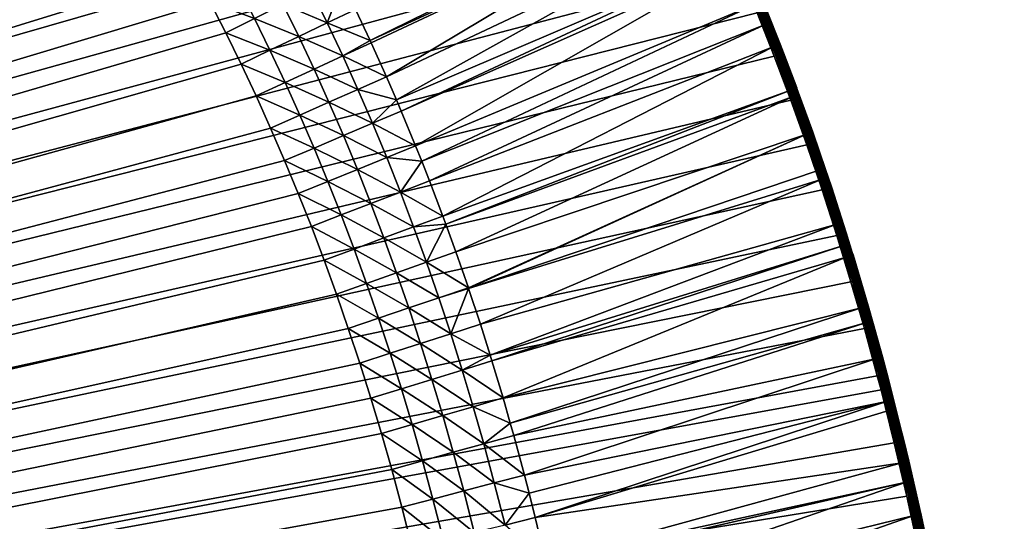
# Model space of a CAD drawing. Header units: inches. Extents: x 56 to 1256, y -185 to 1061.
# Tile 248 of 256: x 1052 to 1254, y 622 to 725. Entities that reach past the tile are written whole.
import ezdxf

# ---------------------------------------------------------------- set-up
doc = ezdxf.new("R2010")
doc.units = ezdxf.units.IN
doc.header["$MEASUREMENT"] = 0
doc.layers.get('0').update_dxf_attribs({"true_color": 0x9a9ae5})

msp = doc.modelspace()

# ---------------------------------------------------------------- meshes
at = {"color": 146, "true_color": 0x086e86}
mesh = msp.add_polyface(dxfattribs=at)
corners = [(938.9, 1002.31, 985.2), (930.86, 1005.86, 985.2), (57.55, 435.89, 985.2), (922.75, 1009.29, 985.2), (914.55, 1012.61, 985.2), (1152.8, 432.16, 955.2), (158.28, 436.04, 955.2), (158.36, 448, 955.2), (851.34, 928.46, 955.2), (843.7, 930.95, 955.2), (158.57, 459.24, 955.2), (158.91, 470.34, 955.2), (858.9, 925.88, 955.2), (866.35, 923.2, 955.2), (873.71, 920.42, 955.2), (159.39, 481.32, 955.2), (159.99, 492.16, 955.2), (160.73, 502.87, 955.2), (880.97, 917.55, 955.2), (888.12, 914.58, 955.2), (161.6, 513.46, 955.2), (162.6, 523.92, 955.2), (163.73, 534.25, 955.2), (164.98, 544.45, 955.2), (166.37, 554.53, 955.2), (167.88, 564.48, 955.2), (173.11, 593.19, 955.2), (174.98, 601.98, 955.2), (176.96, 610.65, 955.2), (169.53, 574.31, 955.2), (171.3, 584.02, 955.2), (179.04, 619.19, 955.2), (181.22, 627.62, 955.2), (183.52, 635.93, 955.2), (185.91, 644.13, 955.2), (188.41, 652.21, 955.2), (191.01, 660.17, 955.2), (193.71, 668.02, 955.2), (196.51, 675.76, 955.2), (199.41, 683.39, 955.2), (202.42, 690.91, 955.2), (205.53, 698.32, 955.2), (208.74, 705.62, 955.2), (212.06, 712.82, 955.2), (215.48, 719.92, 955.2), (219, 726.92, 955.2), (222.63, 733.82, 955.2), (226.36, 740.62, 955.2), (226.8, 741.39, 955.2)]
mesh.append_faces([[corners[k] for k in face] for face in [(0, 1, 2), (2, 1, 3), (2, 3, 4), (5, 6, 7), (8, 7, 9), (9, 10, 11), (8, 12, 7), (7, 12, 13), (7, 13, 14), (11, 15, 9), (9, 15, 16), (9, 16, 17), (14, 18, 7), (7, 18, 19), (17, 20, 9), (9, 20, 21), (9, 21, 22), (22, 23, 9), (9, 23, 24), (9, 24, 25), (26, 27, 9), (9, 27, 28), (25, 29, 9), (9, 29, 30), (9, 30, 26), (28, 31, 9), (9, 31, 32), (9, 32, 33), (33, 34, 9), (9, 34, 35), (9, 35, 36), (36, 37, 9), (9, 37, 38), (9, 38, 39), (39, 40, 9), (9, 40, 41), (9, 41, 42), (42, 43, 9), (9, 43, 44), (9, 44, 45), (45, 46, 9), (9, 46, 47), (9, 47, 48)]], dxfattribs={"color": 146})
mesh = msp.add_polyface(dxfattribs=at)
corners = [(1134.48, 848.21, 985.2), (1129.23, 855.01, 985.2), (57.55, 435.89, 985.2), (1123.87, 861.72, 985.2), (1118.4, 868.31, 985.2), (1007.51, 965.24, 985.2), (1000.22, 969.82, 985.2), (992.85, 974.28, 985.2), (985.39, 978.63, 985.2), (1112.82, 874.81, 985.2), (1107.13, 881.2, 985.2), (1101.33, 887.49, 985.2), (1064.14, 923.12, 985.2), (1057.53, 928.71, 985.2), (1050.81, 934.19, 985.2), (1049.44, 935.28, 985.2), (1028.87, 950.8, 985.2), (1021.84, 955.73, 985.2), (1014.72, 960.54, 985.2), (1042.67, 940.57, 985.2), (1035.81, 945.74, 985.2), (1095.41, 893.68, 985.2), (1089.39, 899.77, 985.2), (1083.25, 905.76, 985.2), (1076.99, 911.65, 985.2), (1070.62, 917.43, 985.2), (158.36, 448, 955.2), (888.12, 914.58, 955.2), (895.18, 911.51, 955.2), (902.14, 908.35, 955.2), (909.01, 905.09, 955.2), (915.78, 901.74, 955.2), (922.45, 898.29, 955.2), (929.03, 894.75, 955.2), (935.52, 891.1, 955.2), (941.92, 887.36, 955.2), (948.23, 883.53, 955.2), (954.45, 879.59, 955.2), (960.59, 875.56, 955.2), (961.35, 875.05, 955.2), (967.1, 871.1, 955.2), (972.74, 867.08, 955.2), (978.29, 862.98, 955.2), (983.75, 858.8, 955.2), (989.11, 854.54, 955.2), (994.38, 850.21, 955.2), (999.56, 845.79, 955.2)]
mesh.append_faces([[corners[k] for k in face] for face in [(0, 1, 2), (2, 1, 3), (2, 3, 4), (5, 6, 2), (2, 6, 7), (2, 7, 8), (4, 9, 2), (2, 9, 10), (2, 10, 11), (12, 13, 2), (2, 13, 14), (2, 14, 15), (16, 17, 2), (2, 17, 18), (2, 18, 5), (15, 19, 2), (2, 19, 20), (2, 20, 16), (11, 21, 2), (2, 21, 22), (2, 22, 23), (23, 24, 2), (2, 24, 25), (2, 25, 12), (26, 27, 28), (28, 29, 26), (26, 29, 30), (26, 30, 31), (31, 32, 26), (26, 32, 33), (26, 33, 34), (34, 35, 26), (26, 35, 36), (26, 36, 37), (37, 38, 26), (26, 38, 39), (26, 39, 40), (40, 41, 26), (26, 41, 42), (26, 42, 43), (43, 44, 26), (26, 44, 45), (26, 45, 46)]], dxfattribs={"color": 146})
mesh = msp.add_polyface(dxfattribs=at)
corners = [(1163.73, 805.11, 985.2), (1159.12, 812.57, 985.2), (57.55, 435.89, 985.2), (1154.41, 819.91, 985.2), (1149.59, 827.15, 985.2), (1144.66, 834.27, 985.2), (1139.62, 841.29, 985.2), (1134.48, 848.21, 985.2), (1174.98, 785.62, 985.2), (1170.45, 793.7, 985.2), (1165.79, 801.69, 985.2), (1117.14, 668.75, 955.2), (1119.57, 661.74, 955.2), (158.36, 448, 955.2), (1121.92, 654.66, 955.2), (1109.33, 689.33, 955.2), (1112.02, 682.55, 955.2), (1114.63, 675.69, 955.2), (1067.15, 769.23, 955.2), (1070, 764.94, 955.2), (1100.72, 709.24, 955.2), (1103.68, 702.68, 955.2), (1106.55, 696.05, 955.2), (1091.3, 728.48, 955.2), (1094.53, 722.14, 955.2), (1097.67, 715.73, 955.2), (1055.08, 786.2, 955.2), (1059.18, 780.64, 955.2), (1063.2, 774.99, 955.2), (1081.07, 747.04, 955.2), (1084.57, 740.93, 955.2), (1087.98, 734.74, 955.2), (1073.78, 759.05, 955.2), (1077.47, 753.08, 955.2), (1042.3, 802.29, 955.2), (1046.64, 797.02, 955.2), (1050.9, 791.65, 955.2), (999.56, 845.79, 955.2), (1004.65, 841.29, 955.2), (1009.65, 836.71, 955.2), (1014.57, 832.05, 955.2), (1019.4, 827.31, 955.2), (1024.15, 822.48, 955.2), (1028.81, 817.56, 955.2), (1033.39, 812.56, 955.2), (1037.89, 807.47, 955.2)]
mesh.append_faces([[corners[k] for k in face] for face in [(0, 1, 2), (2, 1, 3), (2, 3, 4), (4, 5, 2), (2, 5, 6), (2, 6, 7), (8, 9, 2), (2, 9, 10), (2, 10, 0), (11, 12, 13), (13, 12, 14), (15, 16, 13), (13, 16, 17), (13, 17, 11), (18, 19, 13), (20, 21, 13), (13, 21, 22), (13, 22, 15), (23, 24, 13), (13, 24, 25), (13, 25, 20), (26, 27, 13), (13, 27, 28), (13, 28, 18), (29, 30, 13), (13, 30, 31), (13, 31, 23), (19, 32, 13), (13, 32, 33), (13, 33, 29), (34, 35, 13), (13, 35, 36), (13, 36, 26), (37, 38, 13), (13, 38, 39), (13, 39, 40), (40, 41, 13), (13, 41, 42), (13, 42, 43), (43, 44, 13), (13, 44, 45), (13, 45, 34)]], dxfattribs={"color": 146})
mesh = msp.add_polyface(dxfattribs=at)
corners = [(1227.62, 652.07, 985.2), (1224.98, 661.73, 985.2), (57.55, 435.89, 985.2), (1222.22, 671.27, 985.2), (1219.34, 680.71, 985.2), (1216.33, 690.03, 985.2), (1213.2, 699.24, 985.2), (1209.95, 708.35, 985.2), (1206.57, 717.35, 985.2), (1203.06, 726.25, 985.2), (1199.43, 735.04, 985.2), (1195.67, 743.72, 985.2), (1191.79, 752.31, 985.2), (1187.78, 760.79, 985.2), (1228.38, 649.17, 985.2), (1183.64, 769.17, 985.2), (1179.37, 777.44, 985.2), (1174.98, 785.62, 985.2), (158.36, 448, 955.2), (1121.92, 654.66, 955.2), (1124.17, 647.5, 955.2), (1061.19, 799.68, 956.05), (1070.67, 797.92, 957.12), (1065.51, 794.04, 956.05), (1074.98, 792.09, 957.12), (1069.75, 788.3, 956.05), (1079.2, 786.16, 957.12), (1073.9, 782.46, 956.05), (1056.06, 795.68, 955.41), (1060.31, 790.13, 955.41), (1064.47, 784.48, 955.41), (1068.56, 778.73, 955.41), (1077.98, 776.52, 956.05), (1072.57, 772.88, 955.41), (1046.64, 797.02, 955.2), (1051.73, 801.13, 955.41), (1050.9, 791.65, 955.2), (1055.08, 786.2, 955.2), (1059.18, 780.64, 955.2), (1063.2, 774.99, 955.2), (1067.15, 769.23, 955.2), (1075.47, 768.52, 955.41), (1070, 764.94, 955.2), (1079.31, 762.54, 955.41), (1073.78, 759.05, 955.2)]
mesh.append_faces([[corners[k] for k in face] for face in [(0, 1, 2), (2, 1, 3), (2, 3, 4), (4, 5, 2), (2, 5, 6), (2, 6, 7), (7, 8, 2), (2, 8, 9), (2, 9, 10), (10, 11, 2), (2, 11, 12), (2, 12, 13), (2, 14, 0), (13, 15, 2), (2, 15, 16), (2, 16, 17), (18, 19, 20), (21, 22, 23), (23, 22, 24), (23, 24, 25), (25, 24, 26), (25, 26, 27), (28, 21, 23), (28, 23, 29), (29, 23, 25), (29, 25, 30), (30, 25, 27), (30, 27, 31), (31, 27, 32), (31, 32, 33), (34, 35, 28), (34, 28, 36), (36, 28, 29), (36, 29, 37), (37, 29, 30), (37, 30, 38), (38, 30, 31), (38, 31, 39), (39, 31, 33), (39, 33, 40), (40, 33, 41), (40, 41, 42), (42, 43, 44)]], dxfattribs={"color": 146})
mesh = msp.add_polyface(dxfattribs=at)
corners = [(1192.43, 752.12, 978.8), (1124.01, 720.54, 958.61), (1191.65, 753.84, 978.8), (1121.01, 726.92, 958.61), (1118.37, 732.3, 958.61), (1185.91, 765.75, 978.8), (1144.15, 669.87, 958.61), (1144.09, 670.05, 958.61), (1213.02, 701.33, 978.8), (1141.54, 677.41, 958.61), (1210.23, 709.06, 978.8), (1139.48, 683.06, 958.61), (1209.76, 710.35, 978.8), (1138.89, 684.7, 958.61), (1206.38, 719.26, 978.8), (1136.15, 691.92, 958.61), (1204.59, 723.76, 978.8), (1134.57, 695.9, 958.61), (1202.88, 728.07, 978.8), (1133.31, 699.06, 958.61), (1199.26, 736.76, 978.8), (1130.38, 706.14, 958.61), (1198.66, 738.14, 978.8), (1129.4, 708.41, 958.61), (1195.51, 745.35, 978.8), (1127.35, 713.14, 958.61), (1124.23, 720.07, 958.61), (1220.52, 678.63, 978.8), (1148.91, 655.11, 958.61), (1148.53, 656.31, 958.61), (1219.17, 682.96, 978.8), (1146.55, 662.61, 958.61), (1216.16, 692.2, 978.8), (1127.41, 696.67, 957.12), (1130.21, 689.61, 957.12), (1132.91, 682.48, 957.12), (1135.53, 675.28, 957.12), (1138.05, 668, 957.12), (1140.48, 660.65, 957.12), (1126.86, 680.23, 956.05), (1129.44, 673.12, 956.05), (1131.94, 665.93, 956.05), (1134.34, 658.67, 956.05), (1125.77, 663.84, 955.41)]
mesh.append_faces([[corners[k] for k in face] for face in [(0, 1, 2), (2, 1, 3), (4, 5, 3), (6, 7, 8), (8, 7, 9), (10, 9, 11), (12, 11, 13), (14, 13, 15), (16, 15, 17), (18, 17, 19), (18, 19, 20), (20, 19, 21), (20, 21, 22), (22, 21, 23), (22, 23, 24), (24, 23, 25), (24, 25, 0), (0, 25, 26), (0, 26, 1), (27, 28, 29), (30, 29, 31), (32, 31, 6), (33, 19, 17), (33, 17, 34), (17, 15, 34), (34, 15, 13), (34, 13, 35), (35, 13, 11), (35, 11, 36), (11, 9, 36), (36, 9, 7), (36, 7, 37), (37, 7, 6), (37, 6, 38), (6, 31, 38), (38, 31, 29), (39, 35, 36), (39, 36, 40), (40, 36, 37), (40, 37, 41), (41, 37, 38), (41, 38, 42), (43, 41, 42)]], dxfattribs={"color": 146})
mesh = msp.add_polyface(dxfattribs=at)
corners = [(1108.61, 737.47, 957.12), (1114.27, 740.41, 958.61), (1117.69, 733.7, 958.61), (1111.99, 730.86, 957.12), (1118.37, 732.3, 958.61), (1115.26, 724.17, 957.12), (1121.01, 726.92, 958.61), (1124.01, 720.54, 958.61), (1118.44, 717.4, 957.12), (1124.23, 720.07, 958.61), (1127.35, 713.14, 958.61), (1121.52, 710.56, 957.12), (1129.4, 708.41, 958.61), (1124.51, 703.65, 957.12), (1130.38, 706.14, 958.61), (1099.47, 740.95, 956.05), (1102.89, 734.5, 956.05), (1106.21, 727.97, 956.05), (1109.44, 721.38, 956.05), (1112.57, 714.7, 956.05), (1115.62, 707.95, 956.05), (1093.74, 737.85, 955.41), (1097.11, 731.49, 955.41), (1100.38, 725.06, 955.41), (1103.57, 718.56, 955.41), (1106.66, 711.98, 955.41), (1109.66, 705.32, 955.41), (1084.57, 740.93, 955.2), (1087.98, 734.74, 955.2), (1091.3, 728.48, 955.2), (1094.53, 722.14, 955.2), (1097.67, 715.73, 955.2), (1100.72, 709.24, 955.2)]
mesh.append_faces([[corners[k] for k in face] for face in [(0, 1, 2), (0, 2, 3), (3, 2, 4), (3, 4, 5), (4, 6, 5), (5, 6, 7), (5, 7, 8), (7, 9, 8), (8, 9, 10), (8, 10, 11), (11, 10, 12), (11, 12, 13), (12, 14, 13), (15, 0, 16), (16, 0, 3), (16, 3, 17), (17, 3, 5), (17, 5, 18), (18, 5, 8), (18, 8, 19), (19, 8, 11), (19, 11, 20), (20, 11, 13), (21, 15, 16), (21, 16, 22), (22, 16, 17), (22, 17, 23), (23, 17, 18), (23, 18, 24), (24, 18, 19), (24, 19, 25), (25, 19, 20), (25, 20, 26), (27, 21, 28), (28, 21, 22), (28, 22, 29), (29, 22, 23), (29, 23, 30), (30, 23, 24), (30, 24, 31), (31, 24, 25), (31, 25, 32), (32, 25, 26)]], dxfattribs={"color": 146})
mesh = msp.add_polyface(dxfattribs=at)
corners = [(1200.62, 737.34, 980.73), (1201.27, 735.81, 983.2), (1204.25, 728.62, 980.73), (1204.91, 726.99, 983.2), (1204.97, 726.82, 980.73), (1204.98, 726.83, 983.2), (1207.76, 719.8, 980.73), (1207.74, 719.79, 980.41), (1204.23, 728.61, 980.41), (1200.6, 737.33, 980.41), (1204.59, 723.76, 978.8), (1202.88, 728.07, 978.8), (1203.17, 728.18, 978.91), (1199.26, 736.76, 978.8), (1206.94, 719.48, 979.07), (1203.43, 728.29, 979.07), (1199.54, 736.88, 978.91), (1207.17, 719.57, 979.27), (1203.67, 728.39, 979.27), (1199.8, 737, 979.07), (1207.38, 719.65, 979.52), (1203.87, 728.47, 979.52), (1200.04, 737.1, 979.27), (1207.54, 719.71, 979.79), (1204.04, 728.54, 979.79), (1200.24, 737.18, 979.52), (1207.66, 719.76, 980.09), (1204.16, 728.58, 980.09), (1200.4, 737.25, 979.79), (1200.52, 737.3, 980.09), (1204.89, 726.98, 983.55), (1208.43, 718.07, 983.2), (1201.24, 735.8, 983.55), (1208.32, 718.03, 983.88), (1204.8, 726.95, 983.88), (1201.16, 735.77, 983.88), (1204.67, 726.89, 984.2), (1201.02, 735.71, 984.2), (1204.48, 726.82, 984.48), (1200.84, 735.63, 984.48), (1204.25, 726.73, 984.73), (1200.61, 735.54, 984.73), (1203.99, 726.62, 984.93), (1200.35, 735.43, 984.93), (1203.69, 726.5, 985.08), (1200.06, 735.3, 985.08), (1203.38, 726.38, 985.17), (1199.75, 735.17, 985.17), (1203.06, 726.25, 985.2), (1199.43, 735.04, 985.2)]
mesh.append_faces([[corners[k] for k in face] for face in [(0, 1, 2), (2, 1, 3), (2, 3, 4), (4, 3, 5), (4, 5, 6), (4, 7, 8), (4, 8, 2), (2, 8, 9), (10, 11, 12), (12, 11, 13), (14, 12, 15), (15, 12, 16), (17, 15, 18), (18, 15, 19), (20, 18, 21), (21, 18, 22), (23, 21, 24), (24, 21, 25), (26, 24, 27), (27, 24, 28), (7, 27, 8), (8, 27, 29), (30, 31, 5), (5, 3, 30), (30, 3, 1), (30, 1, 32), (33, 30, 34), (34, 30, 32), (34, 32, 35), (36, 34, 35), (36, 35, 37), (38, 36, 37), (38, 37, 39), (40, 38, 39), (40, 39, 41), (42, 40, 41), (42, 41, 43), (44, 42, 43), (44, 43, 45), (46, 44, 45), (46, 45, 47), (48, 46, 47), (48, 47, 49)]], dxfattribs={"color": 146})
mesh = msp.add_polyface(dxfattribs=at)
corners = [(1207.76, 719.8, 980.73), (1204.98, 726.83, 983.2), (1208.43, 718.07, 983.2), (1206.38, 719.26, 978.8), (1136.15, 691.92, 958.61), (1204.59, 723.76, 978.8), (1134.57, 695.9, 958.61), (1202.88, 728.07, 978.8), (1211.15, 710.87, 980.73), (1207.74, 719.79, 980.41), (1210.05, 710.46, 978.91), (1209.76, 710.35, 978.8), (1206.67, 719.37, 978.91), (1203.17, 728.18, 978.91), (1204.97, 726.82, 980.73), (1210.32, 710.56, 979.07), (1206.94, 719.48, 979.07), (1210.56, 710.65, 979.27), (1207.17, 719.57, 979.27), (1203.43, 728.29, 979.07), (1210.76, 710.72, 979.52), (1207.38, 719.65, 979.52), (1203.67, 728.39, 979.27), (1210.93, 710.78, 979.79), (1207.54, 719.71, 979.79), (1203.87, 728.47, 979.52), (1211.05, 710.83, 980.09), (1207.66, 719.76, 980.09), (1204.04, 728.54, 979.79), (1211.13, 710.86, 980.41), (1204.16, 728.58, 980.09), (1208.4, 718.06, 983.55), (1204.89, 726.98, 983.55), (1208.32, 718.03, 983.88), (1208.18, 717.97, 984.2), (1204.8, 726.95, 983.88), (1204.67, 726.89, 984.2), (1208, 717.9, 984.48), (1204.48, 726.82, 984.48), (1211.15, 708.79, 984.73), (1207.77, 717.81, 984.73), (1204.25, 726.73, 984.73), (1210.89, 708.7, 984.93), (1207.5, 717.71, 984.93), (1203.99, 726.62, 984.93), (1210.59, 708.59, 985.08), (1207.2, 717.6, 985.08), (1203.69, 726.5, 985.08), (1210.27, 708.47, 985.17), (1206.89, 717.48, 985.17), (1203.38, 726.38, 985.17), (1209.95, 708.35, 985.2), (1206.57, 717.35, 985.2), (1203.06, 726.25, 985.2)]
mesh.append_faces([[corners[k] for k in face] for face in [(0, 1, 2), (3, 4, 5), (5, 6, 7), (8, 9, 0), (10, 11, 3), (10, 3, 12), (12, 3, 5), (12, 5, 13), (0, 9, 14), (15, 12, 16), (16, 12, 13), (17, 16, 18), (18, 16, 19), (20, 18, 21), (21, 18, 22), (23, 21, 24), (24, 21, 25), (26, 24, 27), (27, 24, 28), (29, 27, 9), (9, 27, 30), (31, 2, 32), (33, 31, 32), (34, 33, 35), (34, 35, 36), (37, 34, 36), (37, 36, 38), (39, 37, 40), (40, 37, 38), (40, 38, 41), (42, 40, 43), (43, 40, 41), (43, 41, 44), (45, 43, 46), (46, 43, 44), (46, 44, 47), (48, 46, 49), (49, 46, 47), (49, 47, 50), (51, 49, 52), (52, 49, 50), (52, 50, 53)]], dxfattribs={"color": 146})
mesh = msp.add_polyface(dxfattribs=at)
corners = [(1214.42, 701.82, 980.73), (1211.82, 709.04, 983.2), (1215.09, 699.9, 983.2), (1217.04, 694.2, 980.73), (1217.03, 694.2, 983.2), (1213.02, 701.33, 978.8), (1141.54, 677.41, 958.61), (1210.23, 709.06, 978.8), (1139.48, 683.06, 958.61), (1209.76, 710.35, 978.8), (1138.89, 684.7, 958.61), (1206.38, 719.26, 978.8), (1217.54, 692.66, 980.41), (1214.39, 701.81, 980.41), (1213.31, 701.43, 978.91), (1215.53, 694.02, 978.8), (1211.2, 710.73, 980.73), (1216.72, 692.39, 979.07), (1213.58, 701.53, 979.07), (1210.05, 710.46, 978.91), (1216.96, 692.47, 979.27), (1213.82, 701.61, 979.27), (1210.32, 710.56, 979.07), (1217.17, 692.54, 979.52), (1214.03, 701.69, 979.52), (1210.56, 710.65, 979.27), (1217.34, 692.6, 979.79), (1214.19, 701.75, 979.79), (1210.76, 710.72, 979.52), (1217.46, 692.64, 980.09), (1214.32, 701.79, 980.09), (1210.93, 710.78, 979.79), (1211.05, 710.83, 980.09), (1215.06, 699.89, 983.55), (1218.12, 690.62, 983.88), (1214.98, 699.86, 983.88), (1211.8, 709.03, 983.55), (1217.98, 690.57, 984.2), (1214.84, 699.81, 984.2), (1211.71, 709, 983.88), (1217.79, 690.51, 984.48), (1214.65, 699.75, 984.48), (1211.57, 708.95, 984.2), (1217.55, 690.43, 984.73), (1214.42, 699.67, 984.73), (1211.38, 708.88, 984.48), (1217.28, 690.34, 984.93), (1214.15, 699.57, 984.93), (1211.15, 708.79, 984.73), (1216.98, 690.24, 985.08), (1213.85, 699.47, 985.08), (1210.89, 708.7, 984.93), (1216.66, 690.14, 985.17), (1213.53, 699.36, 985.17), (1210.59, 708.59, 985.08), (1210.27, 708.47, 985.17), (1216.33, 690.03, 985.2), (1213.2, 699.24, 985.2), (1209.95, 708.35, 985.2)]
mesh.append_faces([[corners[k] for k in face] for face in [(0, 1, 2), (0, 2, 3), (3, 2, 4), (5, 6, 7), (7, 8, 9), (9, 10, 11), (3, 12, 13), (3, 13, 0), (14, 15, 5), (14, 5, 7), (0, 13, 16), (17, 14, 18), (18, 14, 19), (20, 18, 21), (21, 18, 22), (23, 21, 24), (24, 21, 25), (26, 24, 27), (27, 24, 28), (29, 27, 30), (30, 27, 31), (12, 30, 13), (13, 30, 32), (4, 2, 33), (33, 2, 1), (34, 33, 35), (35, 33, 36), (37, 35, 38), (38, 35, 39), (40, 38, 41), (41, 38, 42), (43, 41, 44), (44, 41, 45), (46, 44, 47), (47, 44, 48), (49, 47, 50), (50, 47, 51), (52, 50, 53), (53, 50, 54), (53, 54, 55), (56, 53, 57), (57, 53, 55), (57, 55, 58)]], dxfattribs={"color": 146})
mesh = msp.add_polyface(dxfattribs=at)
corners = [(1207.76, 719.8, 980.73), (1208.43, 718.07, 983.2), (1211.15, 710.87, 980.73), (1211.19, 710.73, 983.2), (1211.2, 710.73, 980.73), (1211.82, 709.04, 983.2), (1214.42, 701.82, 980.73), (1210.23, 709.06, 978.8), (1210.05, 710.46, 978.91), (1213.31, 701.43, 978.91), (1214.39, 701.81, 980.41), (1211.13, 710.86, 980.41), (1207.74, 719.79, 980.41), (1209.76, 710.35, 978.8), (1213.58, 701.53, 979.07), (1210.32, 710.56, 979.07), (1206.67, 719.37, 978.91), (1213.82, 701.61, 979.27), (1210.56, 710.65, 979.27), (1206.94, 719.48, 979.07), (1214.03, 701.69, 979.52), (1210.76, 710.72, 979.52), (1207.17, 719.57, 979.27), (1214.19, 701.75, 979.79), (1210.93, 710.78, 979.79), (1207.38, 719.65, 979.52), (1214.32, 701.79, 980.09), (1211.05, 710.83, 980.09), (1207.54, 719.71, 979.79), (1207.66, 719.76, 980.09), (1215.06, 699.89, 983.55), (1211.8, 709.03, 983.55), (1208.4, 718.06, 983.55), (1214.98, 699.86, 983.88), (1211.71, 709, 983.88), (1208.32, 718.03, 983.88), (1214.84, 699.81, 984.2), (1211.57, 708.95, 984.2), (1208.18, 717.97, 984.2), (1214.65, 699.75, 984.48), (1211.38, 708.88, 984.48), (1208, 717.9, 984.48), (1214.42, 699.67, 984.73), (1211.15, 708.79, 984.73), (1214.15, 699.57, 984.93), (1210.89, 708.7, 984.93), (1207.77, 717.81, 984.73), (1213.85, 699.47, 985.08), (1210.59, 708.59, 985.08), (1207.5, 717.71, 984.93), (1210.27, 708.47, 985.17), (1207.2, 717.6, 985.08), (1209.95, 708.35, 985.2), (1206.89, 717.48, 985.17)]
mesh.append_faces([[corners[k] for k in face] for face in [(0, 1, 2), (2, 1, 3), (2, 3, 4), (4, 3, 5), (4, 5, 6), (7, 8, 9), (4, 10, 11), (4, 11, 2), (2, 11, 12), (7, 13, 8), (14, 8, 15), (15, 8, 16), (17, 15, 18), (18, 15, 19), (20, 18, 21), (21, 18, 22), (23, 21, 24), (24, 21, 25), (26, 24, 27), (27, 24, 28), (10, 27, 11), (11, 27, 29), (30, 5, 31), (31, 5, 3), (31, 3, 32), (32, 3, 1), (33, 31, 34), (34, 31, 32), (34, 32, 35), (36, 34, 37), (37, 34, 35), (37, 35, 38), (39, 37, 40), (40, 37, 38), (40, 38, 41), (42, 40, 43), (43, 40, 41), (44, 43, 45), (45, 43, 46), (47, 45, 48), (48, 45, 49), (50, 48, 51), (52, 50, 53)]], dxfattribs={"color": 146})
mesh = msp.add_polyface(dxfattribs=at)
corners = [(1124.51, 703.65, 957.12), (1130.38, 706.14, 958.61), (1133.31, 699.06, 958.61), (1127.41, 696.67, 957.12), (1115.62, 707.95, 956.05), (1118.56, 701.14, 956.05), (1121.42, 694.24, 956.05), (1130.21, 689.61, 957.12), (1124.19, 687.27, 956.05), (1132.91, 682.48, 957.12), (1126.86, 680.23, 956.05), (1109.66, 705.32, 955.41), (1112.57, 698.6, 955.41), (1115.39, 691.79, 955.41), (1118.12, 684.92, 955.41), (1120.76, 677.96, 955.41), (1129.44, 673.12, 956.05), (1123.31, 670.94, 955.41), (1131.94, 665.93, 956.05), (1125.77, 663.84, 955.41), (1134.34, 658.67, 956.05), (1128.14, 656.67, 955.41), (1100.72, 709.24, 955.2), (1103.68, 702.68, 955.2), (1106.55, 696.05, 955.2), (1109.33, 689.33, 955.2), (1112.02, 682.55, 955.2), (1114.63, 675.69, 955.2), (1117.14, 668.75, 955.2), (1119.57, 661.74, 955.2), (1121.92, 654.66, 955.2), (1130.43, 649.42, 955.41), (1124.17, 647.5, 955.2), (1132.62, 642.1, 955.41), (1126.34, 640.26, 955.2), (1134.73, 634.71, 955.41), (1128.43, 632.95, 955.2)]
mesh.append_faces([[corners[k] for k in face] for face in [(0, 1, 2), (0, 2, 3), (4, 0, 5), (5, 0, 3), (5, 3, 6), (6, 3, 7), (6, 7, 8), (8, 7, 9), (8, 9, 10), (11, 4, 5), (11, 5, 12), (12, 5, 6), (12, 6, 13), (13, 6, 8), (13, 8, 14), (14, 8, 10), (14, 10, 15), (15, 10, 16), (15, 16, 17), (17, 16, 18), (17, 18, 19), (19, 20, 21), (22, 11, 23), (23, 11, 12), (23, 12, 24), (24, 12, 13), (24, 13, 25), (25, 13, 14), (25, 14, 26), (26, 14, 15), (26, 15, 27), (27, 15, 17), (27, 17, 28), (28, 17, 19), (28, 19, 29), (29, 19, 21), (29, 21, 30), (30, 21, 31), (30, 31, 32), (32, 31, 33), (32, 33, 34), (34, 35, 36)]], dxfattribs={"color": 146})
mesh = msp.add_polyface(dxfattribs=at)
corners = [(1217.04, 694.2, 980.73), (1217.03, 694.2, 983.2), (1217.56, 692.67, 980.73), (1218.23, 690.66, 983.2), (1220.58, 683.41, 980.73), (1221.24, 676.32, 978.8), (1148.91, 655.11, 958.61), (1220.52, 678.63, 978.8), (1148.53, 656.31, 958.61), (1219.17, 682.96, 978.8), (1146.55, 662.61, 958.61), (1216.16, 692.2, 978.8), (1144.15, 669.87, 958.61), (1215.53, 694.02, 978.8), (1213.02, 701.33, 978.8), (1217.54, 692.66, 980.41), (1219.46, 683.05, 978.91), (1216.45, 692.3, 978.91), (1213.31, 701.43, 978.91), (1219.74, 683.14, 979.07), (1216.72, 692.39, 979.07), (1219.98, 683.22, 979.27), (1216.96, 692.47, 979.27), (1213.58, 701.53, 979.07), (1220.19, 683.29, 979.52), (1217.17, 692.54, 979.52), (1213.82, 701.61, 979.27), (1220.36, 683.34, 979.79), (1217.34, 692.6, 979.79), (1214.03, 701.69, 979.52), (1220.48, 683.38, 980.09), (1217.46, 692.64, 980.09), (1214.19, 701.75, 979.79), (1220.56, 683.4, 980.41), (1214.32, 701.79, 980.09), (1218.2, 690.65, 983.55), (1215.06, 699.89, 983.55), (1218.12, 690.62, 983.88), (1217.98, 690.57, 984.2), (1214.98, 699.86, 983.88), (1217.79, 690.51, 984.48), (1214.84, 699.81, 984.2), (1220.57, 681.09, 984.73), (1217.55, 690.43, 984.73), (1214.65, 699.75, 984.48), (1220.29, 681.01, 984.93), (1217.28, 690.34, 984.93), (1214.42, 699.67, 984.73), (1219.99, 680.91, 985.08), (1216.98, 690.24, 985.08), (1214.15, 699.57, 984.93), (1219.67, 680.81, 985.17), (1216.66, 690.14, 985.17), (1213.85, 699.47, 985.08), (1219.34, 680.71, 985.2), (1216.33, 690.03, 985.2), (1213.53, 699.36, 985.17)]
mesh.append_faces([[corners[k] for k in face] for face in [(0, 1, 2), (2, 1, 3), (2, 3, 4), (5, 6, 7), (7, 8, 9), (9, 10, 11), (11, 12, 13), (13, 12, 14), (15, 2, 4), (2, 15, 0), (16, 9, 11), (16, 11, 17), (17, 11, 13), (17, 13, 18), (19, 16, 17), (19, 17, 20), (20, 17, 18), (21, 20, 22), (22, 20, 23), (24, 22, 25), (25, 22, 26), (27, 25, 28), (28, 25, 29), (30, 28, 31), (31, 28, 32), (33, 31, 15), (15, 31, 34), (35, 3, 1), (35, 1, 36), (37, 35, 36), (38, 37, 39), (40, 38, 41), (42, 40, 43), (43, 40, 44), (45, 43, 46), (46, 43, 47), (48, 46, 49), (49, 46, 50), (51, 49, 52), (52, 49, 53), (54, 51, 52), (54, 52, 55), (55, 52, 56)]], dxfattribs={"color": 146})
mesh = msp.add_polyface(dxfattribs=at)
corners = [(1220.58, 683.41, 980.73), (1218.23, 690.66, 983.2), (1221.25, 681.3, 983.2), (1222.51, 677.24, 980.73), (1222.49, 677.23, 983.2), (1221.54, 676.41, 978.91), (1220.52, 678.63, 978.8), (1219.46, 683.05, 978.91), (1222.63, 676.74, 980.41), (1220.56, 683.4, 980.41), (1217.54, 692.66, 980.41), (1219.17, 682.96, 978.8), (1221.81, 676.49, 979.07), (1219.74, 683.14, 979.07), (1222.06, 676.56, 979.27), (1219.98, 683.22, 979.27), (1216.72, 692.39, 979.07), (1222.27, 676.63, 979.52), (1220.19, 683.29, 979.52), (1216.96, 692.47, 979.27), (1222.43, 676.68, 979.79), (1220.36, 683.34, 979.79), (1217.17, 692.54, 979.52), (1222.56, 676.72, 980.09), (1220.48, 683.38, 980.09), (1217.34, 692.6, 979.79), (1217.46, 692.64, 980.09), (1221.22, 681.3, 983.55), (1218.2, 690.65, 983.55), (1224.02, 671.81, 983.88), (1221.13, 681.27, 983.88), (1218.12, 690.62, 983.88), (1223.88, 671.77, 984.2), (1220.99, 681.22, 984.2), (1217.98, 690.57, 984.2), (1223.69, 671.71, 984.48), (1220.8, 681.16, 984.48), (1217.79, 690.51, 984.48), (1223.46, 671.64, 984.73), (1220.57, 681.09, 984.73), (1223.18, 671.56, 984.93), (1220.29, 681.01, 984.93), (1217.55, 690.43, 984.73), (1219.99, 680.91, 985.08), (1217.28, 690.34, 984.93), (1219.67, 680.81, 985.17), (1216.98, 690.24, 985.08)]
mesh.append_faces([[corners[k] for k in face] for face in [(0, 1, 2), (0, 2, 3), (3, 2, 4), (5, 6, 7), (3, 8, 0), (0, 8, 9), (0, 9, 10), (6, 11, 7), (12, 5, 7), (12, 7, 13), (14, 12, 13), (14, 13, 15), (15, 13, 16), (17, 14, 15), (17, 15, 18), (18, 15, 19), (20, 17, 18), (20, 18, 21), (21, 18, 22), (23, 20, 21), (23, 21, 24), (24, 21, 25), (8, 23, 24), (8, 24, 9), (9, 24, 26), (4, 2, 27), (27, 2, 1), (27, 1, 28), (29, 27, 30), (30, 27, 28), (30, 28, 31), (32, 30, 33), (33, 30, 31), (33, 31, 34), (35, 33, 36), (36, 33, 34), (36, 34, 37), (38, 36, 39), (39, 36, 37), (40, 39, 41), (41, 39, 42), (43, 41, 44), (45, 43, 46)]], dxfattribs={"color": 146})
mesh = msp.add_polyface(dxfattribs=at)
corners = [(1222.51, 677.24, 980.73), (1222.49, 677.23, 983.2), (1222.66, 676.75, 980.73), (1224.14, 671.84, 983.2), (1225.74, 666.38, 980.73), (1222.63, 676.74, 980.41), (1225.71, 666.37, 980.41), (1224.61, 666.06, 978.91), (1224.31, 665.97, 978.8), (1221.24, 676.32, 978.8), (1221.54, 676.41, 978.91), (1220.52, 678.63, 978.8), (1224.88, 666.13, 979.07), (1221.81, 676.49, 979.07), (1225.13, 666.21, 979.27), (1222.06, 676.56, 979.27), (1225.34, 666.27, 979.52), (1222.27, 676.63, 979.52), (1225.51, 666.31, 979.79), (1222.43, 676.68, 979.79), (1225.64, 666.35, 980.09), (1222.56, 676.72, 980.09), (1226.88, 662.26, 983.55), (1224.11, 671.83, 983.55), (1221.22, 681.3, 983.55), (1226.79, 662.24, 983.88), (1224.02, 671.81, 983.88), (1226.65, 662.2, 984.2), (1223.88, 671.77, 984.2), (1221.13, 681.27, 983.88), (1226.46, 662.14, 984.48), (1223.69, 671.71, 984.48), (1220.99, 681.22, 984.2), (1226.22, 662.08, 984.73), (1223.46, 671.64, 984.73), (1220.8, 681.16, 984.48), (1225.94, 662, 984.93), (1223.18, 671.56, 984.93), (1220.57, 681.09, 984.73), (1225.64, 661.91, 985.08), (1222.88, 671.47, 985.08), (1220.29, 681.01, 984.93), (1219.99, 680.91, 985.08), (1225.32, 661.82, 985.17), (1222.56, 671.37, 985.17), (1219.67, 680.81, 985.17), (1224.98, 661.73, 985.2), (1222.22, 671.27, 985.2), (1219.34, 680.71, 985.2)]
mesh.append_faces([[corners[k] for k in face] for face in [(0, 1, 2), (2, 1, 3), (2, 3, 4), (0, 2, 5), (5, 2, 4), (5, 4, 6), (7, 8, 9), (7, 9, 10), (10, 9, 11), (12, 7, 10), (12, 10, 13), (14, 12, 13), (14, 13, 15), (16, 14, 15), (16, 15, 17), (18, 16, 17), (18, 17, 19), (20, 18, 19), (20, 19, 21), (6, 20, 21), (6, 21, 5), (22, 3, 23), (23, 3, 1), (23, 1, 24), (25, 23, 26), (26, 23, 24), (27, 26, 28), (28, 26, 29), (30, 28, 31), (31, 28, 32), (33, 31, 34), (34, 31, 35), (36, 34, 37), (37, 34, 38), (39, 37, 40), (40, 37, 41), (40, 41, 42), (43, 40, 44), (44, 40, 42), (44, 42, 45), (46, 44, 47), (47, 44, 45), (47, 45, 48)]], dxfattribs={"color": 146})
mesh = msp.add_polyface(dxfattribs=at)
corners = [(1227.23, 655.52, 978.8), (1155.55, 631.79, 958.61), (1153.37, 639.88, 958.61), (1225.18, 662.88, 978.8), (1152.65, 642.39, 958.61), (1224.31, 665.97, 978.8), (1151.19, 647.53, 958.61), (1221.24, 676.32, 978.8), (1148.91, 655.11, 958.61), (1140.48, 660.65, 957.12), (1148.53, 656.31, 958.61), (1142.82, 653.23, 957.12), (1145.07, 645.74, 957.12), (1147.23, 638.18, 957.12), (1149.39, 630.17, 957.12), (1156.49, 628.1, 958.61), (1151.58, 621.57, 957.12), (1157.77, 623.1, 958.61), (1159.86, 614.35, 958.61), (1134.34, 658.67, 956.05), (1136.65, 651.34, 956.05), (1138.87, 643.93, 956.05), (1141, 636.45, 956.05), (1143.15, 628.53, 956.05), (1145.31, 620.02, 956.05), (1128.14, 656.67, 955.41), (1130.43, 649.42, 955.41), (1132.62, 642.1, 955.41), (1134.73, 634.71, 955.41), (1136.85, 626.87, 955.41), (1138.99, 618.46, 955.41), (1126.34, 640.26, 955.2), (1128.43, 632.95, 955.2), (1130.52, 625.21, 955.2), (1132.64, 616.89, 955.2)]
mesh.append_faces([[corners[k] for k in face] for face in [(0, 1, 2), (3, 2, 4), (5, 4, 6), (7, 6, 8), (9, 10, 11), (10, 8, 11), (11, 8, 6), (11, 6, 12), (12, 6, 4), (12, 4, 13), (4, 2, 13), (13, 2, 1), (13, 1, 14), (14, 1, 15), (14, 15, 16), (15, 17, 16), (16, 17, 18), (19, 9, 11), (19, 11, 20), (20, 11, 12), (20, 12, 21), (21, 12, 13), (21, 13, 22), (22, 13, 14), (22, 14, 23), (23, 14, 16), (23, 16, 24), (25, 19, 20), (25, 20, 26), (26, 20, 21), (26, 21, 27), (27, 21, 22), (27, 22, 28), (28, 22, 23), (28, 23, 29), (29, 23, 24), (29, 24, 30), (31, 27, 28), (32, 28, 29), (32, 29, 33), (33, 29, 30), (33, 30, 34)]], dxfattribs={"color": 146})
mesh = msp.add_polyface(dxfattribs=at)
corners = [(1225.74, 666.38, 980.73), (1224.14, 671.84, 983.2), (1226.91, 662.27, 983.2), (1227.57, 659.82, 980.73), (1157.77, 623.1, 958.61), (1156.49, 628.1, 958.61), (1229.51, 646.79, 978.8), (1155.55, 631.79, 958.61), (1227.23, 655.52, 978.8), (1153.37, 639.88, 958.61), (1225.18, 662.88, 978.8), (1152.65, 642.39, 958.61), (1224.31, 665.97, 978.8), (1151.19, 647.53, 958.61), (1221.24, 676.32, 978.8), (1229.99, 644.97, 978.8), (1232.6, 634.31, 978.8), (1224.61, 666.06, 978.91), (1227.53, 655.6, 978.91), (1225.71, 666.37, 980.41), (1228.63, 655.9, 980.41), (1227.8, 655.68, 979.07), (1224.88, 666.13, 979.07), (1228.05, 655.74, 979.27), (1225.13, 666.21, 979.27), (1228.26, 655.8, 979.52), (1225.34, 666.27, 979.52), (1228.43, 655.85, 979.79), (1225.51, 666.31, 979.79), (1228.56, 655.88, 980.09), (1225.64, 666.35, 980.09), (1227.57, 659.82, 983.2), (1226.88, 662.26, 983.55), (1226.79, 662.24, 983.88), (1224.11, 671.83, 983.55), (1226.65, 662.2, 984.2), (1224.02, 671.81, 983.88), (1226.46, 662.14, 984.48), (1223.88, 671.77, 984.2), (1228.86, 652.4, 984.73), (1226.22, 662.08, 984.73), (1223.69, 671.71, 984.48), (1228.58, 652.33, 984.93), (1225.94, 662, 984.93), (1223.46, 671.64, 984.73), (1228.28, 652.25, 985.08), (1225.64, 661.91, 985.08), (1223.18, 671.56, 984.93), (1227.95, 652.16, 985.17), (1225.32, 661.82, 985.17), (1222.88, 671.47, 985.08), (1227.62, 652.07, 985.2), (1224.98, 661.73, 985.2), (1222.56, 671.37, 985.17)]
mesh.append_faces([[corners[k] for k in face] for face in [(0, 1, 2), (0, 2, 3), (4, 5, 6), (6, 5, 7), (6, 7, 8), (8, 9, 10), (10, 11, 12), (12, 13, 14), (6, 15, 4), (4, 15, 16), (10, 17, 18), (18, 8, 10), (19, 0, 3), (19, 3, 20), (10, 12, 17), (21, 18, 17), (21, 17, 22), (23, 21, 22), (23, 22, 24), (25, 23, 24), (25, 24, 26), (27, 25, 26), (27, 26, 28), (29, 28, 30), (20, 30, 19), (31, 2, 32), (32, 2, 1), (33, 32, 34), (35, 33, 36), (37, 35, 38), (39, 37, 40), (40, 37, 41), (42, 40, 43), (43, 40, 44), (45, 43, 46), (46, 43, 47), (48, 45, 46), (48, 46, 49), (49, 46, 50), (51, 48, 49), (51, 49, 52), (52, 49, 53)]], dxfattribs={"color": 146})
mesh = msp.add_polyface(dxfattribs=at)
corners = [(1227.57, 659.82, 980.73), (1226.91, 662.27, 983.2), (1227.57, 659.82, 983.2), (1228.66, 655.91, 980.73), (1229.55, 652.59, 983.2), (1230.29, 645.05, 978.91), (1229.51, 646.79, 978.8), (1227.53, 655.6, 978.91), (1227.23, 655.52, 978.8), (1228.63, 655.9, 980.41), (1231.43, 645.33, 980.73), (1230.56, 645.12, 979.07), (1227.8, 655.68, 979.07), (1230.81, 645.18, 979.27), (1228.05, 655.74, 979.27), (1231.03, 645.23, 979.52), (1228.26, 655.8, 979.52), (1231.2, 645.28, 979.79), (1228.43, 655.85, 979.79), (1231.32, 645.31, 980.09), (1228.56, 655.88, 980.09), (1225.51, 666.31, 979.79), (1231.4, 645.33, 980.41), (1225.64, 666.35, 980.09), (1229.52, 652.58, 983.55), (1226.88, 662.26, 983.55), (1230.2, 649.64, 983.88), (1229.43, 652.55, 983.88), (1226.79, 662.24, 983.88), (1230.05, 649.61, 984.2), (1229.29, 652.52, 984.2), (1226.65, 662.2, 984.2), (1229.86, 649.56, 984.48), (1229.1, 652.47, 984.48), (1226.46, 662.14, 984.48), (1229.62, 649.5, 984.73), (1228.86, 652.4, 984.73), (1229.34, 649.42, 984.93), (1228.58, 652.33, 984.93), (1226.22, 662.08, 984.73), (1229.04, 649.34, 985.08), (1228.28, 652.25, 985.08), (1225.94, 662, 984.93), (1231.43, 638.47, 985.17), (1228.71, 649.26, 985.17), (1227.95, 652.16, 985.17), (1231.09, 638.39, 985.2), (1228.38, 649.17, 985.2), (1227.62, 652.07, 985.2)]
mesh.append_faces([[corners[k] for k in face] for face in [(0, 1, 2), (0, 2, 3), (3, 2, 4), (5, 6, 7), (7, 6, 8), (9, 0, 3), (9, 3, 10), (11, 5, 7), (11, 7, 12), (13, 11, 12), (13, 12, 14), (15, 14, 16), (17, 16, 18), (19, 18, 20), (20, 18, 21), (22, 20, 9), (9, 20, 23), (24, 4, 2), (24, 2, 25), (26, 24, 27), (27, 24, 25), (27, 25, 28), (29, 27, 30), (30, 27, 28), (30, 28, 31), (32, 30, 33), (33, 30, 31), (33, 31, 34), (35, 32, 33), (35, 33, 36), (36, 33, 34), (37, 35, 36), (37, 36, 38), (38, 36, 39), (40, 37, 38), (40, 38, 41), (41, 38, 42), (43, 40, 44), (44, 40, 41), (44, 41, 45), (46, 44, 47), (47, 44, 45), (47, 45, 48)]], dxfattribs={"color": 146})
mesh = msp.add_polyface(dxfattribs=at)
corners = [(1228.66, 655.91, 980.73), (1229.55, 652.59, 983.2), (1231.43, 645.33, 980.73), (1230.31, 649.68, 983.2), (1232.25, 641.95, 980.73), (1232.25, 641.95, 983.2), (1233.03, 638.86, 983.2), (1234.04, 634.65, 980.73), (1228.63, 655.9, 980.41), (1231.4, 645.33, 980.41), (1234.01, 634.65, 980.41), (1232.9, 634.38, 978.91), (1229.99, 644.97, 978.8), (1230.29, 645.05, 978.91), (1229.51, 646.79, 978.8), (1233.17, 634.45, 979.07), (1230.56, 645.12, 979.07), (1233.42, 634.51, 979.27), (1230.81, 645.18, 979.27), (1233.64, 634.56, 979.52), (1231.03, 645.23, 979.52), (1228.05, 655.74, 979.27), (1233.81, 634.6, 979.79), (1231.2, 645.28, 979.79), (1228.26, 655.8, 979.52), (1233.94, 634.63, 980.09), (1231.32, 645.31, 980.09), (1228.43, 655.85, 979.79), (1228.56, 655.88, 980.09), (1233, 638.85, 983.55), (1230.28, 649.67, 983.55), (1229.52, 652.58, 983.55), (1232.92, 638.83, 983.88), (1230.2, 649.64, 983.88), (1232.77, 638.8, 984.2), (1230.05, 649.61, 984.2), (1229.43, 652.55, 983.88), (1232.58, 638.75, 984.48), (1229.86, 649.56, 984.48), (1229.29, 652.52, 984.2), (1232.34, 638.69, 984.73), (1229.62, 649.5, 984.73), (1232.06, 638.62, 984.93), (1229.34, 649.42, 984.93), (1231.75, 638.55, 985.08), (1229.04, 649.34, 985.08), (1231.43, 638.47, 985.17), (1231.09, 638.39, 985.2), (1228.71, 649.26, 985.17)]
mesh.append_faces([[corners[k] for k in face] for face in [(0, 1, 2), (2, 1, 3), (2, 3, 4), (3, 5, 4), (4, 5, 6), (4, 6, 7), (8, 2, 9), (9, 2, 4), (9, 4, 10), (11, 12, 13), (13, 12, 14), (15, 13, 16), (17, 16, 18), (19, 18, 20), (20, 18, 21), (22, 20, 23), (23, 20, 24), (25, 23, 26), (26, 23, 27), (10, 26, 9), (9, 26, 28), (29, 6, 5), (29, 5, 30), (5, 3, 30), (30, 3, 1), (30, 1, 31), (32, 29, 30), (32, 30, 33), (33, 30, 31), (34, 32, 33), (34, 33, 35), (35, 33, 36), (37, 34, 35), (37, 35, 38), (38, 35, 39), (40, 37, 38), (40, 38, 41), (42, 40, 41), (42, 41, 43), (44, 42, 43), (44, 43, 45), (46, 44, 45), (47, 46, 48)]], dxfattribs={"color": 146})
mesh = msp.add_polyface(dxfattribs=at)
corners = [(57.55, 435.89, 985.2), (1253.56, 437.57, 985.2), (1253.47, 450.13, 985.2), (1253.21, 463.2, 985.2), (1252.79, 475.88, 985.2), (1252.23, 488.34, 985.2), (1251.52, 500.61, 985.2), (1250.65, 512.74, 985.2), (1249.63, 524.74, 985.2), (1248.47, 536.61, 985.2), (1247.15, 548.36, 985.2), (1245.68, 560, 985.2), (1244.06, 571.52, 985.2), (1242.28, 582.93, 985.2), (1240.36, 594.23, 985.2), (1238.27, 605.43, 985.2), (1236.04, 616.52, 985.2), (1233.64, 627.5, 985.2), (1231.09, 638.39, 985.2), (1228.38, 649.17, 985.2), (1152.63, 455.44, 955.2), (1152.78, 445.84, 955.2), (158.36, 448, 955.2), (1152.38, 464.96, 955.2), (1152.8, 432.16, 955.2), (1152.83, 436.04, 955.2), (1151.05, 493.17, 955.2), (1151.59, 483.83, 955.2), (1152.04, 474.43, 955.2), (1148.82, 520.8, 955.2), (1149.67, 511.65, 955.2), (1150.41, 502.44, 955.2), (1145.68, 547.82, 955.2), (1146.83, 538.88, 955.2), (1147.88, 529.87, 955.2), (1141.59, 574.24, 955.2), (1143.06, 565.5, 955.2), (1144.42, 556.7, 955.2), (1136.55, 600.04, 955.2), (1138.34, 591.51, 955.2), (1140.02, 582.91, 955.2), (1124.17, 647.5, 955.2), (1126.34, 640.26, 955.2), (1128.43, 632.95, 955.2), (1130.52, 625.21, 955.2), (1132.64, 616.89, 955.2), (1134.65, 608.5, 955.2)]
mesh.append_faces([[corners[k] for k in face] for face in [(0, 1, 2), (2, 3, 0), (0, 3, 4), (0, 4, 5), (5, 6, 0), (0, 6, 7), (0, 7, 8), (8, 9, 0), (0, 9, 10), (0, 10, 11), (11, 12, 0), (0, 12, 13), (0, 13, 14), (14, 15, 0), (0, 15, 16), (0, 16, 17), (17, 18, 0), (0, 18, 19), (20, 21, 22), (20, 22, 23), (24, 22, 25), (25, 22, 21), (26, 27, 22), (22, 27, 28), (22, 28, 23), (29, 30, 22), (22, 30, 31), (22, 31, 26), (32, 33, 22), (22, 33, 34), (22, 34, 29), (35, 36, 22), (22, 36, 37), (22, 37, 32), (38, 39, 22), (22, 39, 40), (22, 40, 35), (41, 42, 22), (22, 42, 43), (22, 43, 44), (44, 45, 22), (22, 45, 46), (22, 46, 38)]], dxfattribs={"color": 146})
mesh = msp.add_polyface(dxfattribs=at)
corners = [(1234.04, 634.65, 980.73), (1233.03, 638.86, 983.2), (1236.5, 623.87, 980.73), (1235.59, 627.95, 983.2), (1233.51, 630.33, 978.8), (1232.9, 634.38, 978.91), (1235.35, 623.62, 978.91), (1234.01, 634.65, 980.41), (1236.47, 623.86, 980.41), (1232.25, 641.95, 980.73), (1232.6, 634.31, 978.8), (1229.99, 644.97, 978.8), (1235.63, 623.68, 979.07), (1233.17, 634.45, 979.07), (1230.29, 645.05, 978.91), (1235.88, 623.73, 979.27), (1233.42, 634.51, 979.27), (1230.56, 645.12, 979.07), (1236.1, 623.78, 979.52), (1233.64, 634.56, 979.52), (1230.81, 645.18, 979.27), (1236.27, 623.82, 979.79), (1233.81, 634.6, 979.79), (1231.03, 645.23, 979.52), (1236.4, 623.85, 980.09), (1233.94, 634.63, 980.09), (1231.2, 645.28, 979.79), (1231.32, 645.31, 980.09), (1235.56, 627.94, 983.55), (1233, 638.85, 983.55), (1235.47, 627.92, 983.88), (1232.92, 638.83, 983.88), (1235.33, 627.89, 984.2), (1232.77, 638.8, 984.2), (1235.14, 627.84, 984.48), (1232.58, 638.75, 984.48), (1234.89, 627.79, 984.73), (1232.34, 638.69, 984.73), (1234.62, 627.72, 984.93), (1232.06, 638.62, 984.93), (1234.31, 627.65, 985.08), (1231.75, 638.55, 985.08), (1233.98, 627.58, 985.17), (1231.43, 638.47, 985.17), (1233.64, 627.5, 985.2), (1231.09, 638.39, 985.2)]
mesh.append_faces([[corners[k] for k in face] for face in [(0, 1, 2), (2, 1, 3), (4, 5, 6), (7, 2, 8), (7, 9, 0), (7, 0, 2), (4, 10, 5), (5, 10, 11), (12, 5, 13), (13, 5, 14), (15, 12, 13), (15, 13, 16), (16, 13, 17), (18, 15, 16), (18, 16, 19), (19, 16, 20), (21, 18, 19), (21, 19, 22), (22, 19, 23), (24, 21, 22), (24, 22, 25), (25, 22, 26), (8, 24, 25), (8, 25, 7), (7, 25, 27), (28, 3, 1), (28, 1, 29), (30, 28, 29), (30, 29, 31), (32, 30, 31), (32, 31, 33), (34, 32, 33), (34, 33, 35), (36, 34, 35), (36, 35, 37), (38, 36, 37), (38, 37, 39), (40, 38, 39), (40, 39, 41), (42, 40, 41), (42, 41, 43), (44, 42, 43), (44, 43, 45)]], dxfattribs={"color": 146})
mesh = msp.add_polyface(dxfattribs=at)
corners = [(1236.5, 623.87, 980.73), (1235.59, 627.95, 983.2), (1236.55, 623.62, 980.73), (1236.54, 623.62, 983.2), (1157.77, 623.1, 958.61), (1232.6, 634.31, 978.8), (1159.86, 614.35, 958.61), (1233.51, 630.33, 978.8), (1160.07, 613.42, 958.61), (1161.84, 605.53, 958.61), (1235.05, 623.55, 978.8), (1163.35, 598.33, 958.61), (1237.19, 613.48, 978.8), (1163.71, 596.65, 958.61), (1237.36, 612.68, 978.8), (1165.45, 587.71, 958.61), (1239.51, 601.71, 978.8), (1166.33, 582.89, 958.61), (1240.49, 596.31, 978.8), (1167.09, 578.7, 958.61), (1241.52, 590.62, 978.8), (1237.66, 612.74, 978.91), (1235.35, 623.62, 978.91), (1236.47, 623.86, 980.41), (1237.94, 612.8, 979.07), (1235.63, 623.68, 979.07), (1232.9, 634.38, 978.91), (1238.19, 612.85, 979.27), (1235.88, 623.73, 979.27), (1238.41, 612.9, 979.52), (1236.1, 623.78, 979.52), (1238.58, 612.93, 979.79), (1236.27, 623.82, 979.79), (1237.96, 616.92, 983.55), (1235.56, 627.94, 983.55), (1237.87, 616.9, 983.88), (1235.47, 627.92, 983.88), (1237.73, 616.87, 984.2), (1235.33, 627.89, 984.2), (1237.54, 616.83, 984.48), (1235.14, 627.84, 984.48), (1237.29, 616.78, 984.73), (1234.89, 627.79, 984.73), (1237.01, 616.72, 984.93), (1234.62, 627.72, 984.93), (1236.7, 616.66, 985.08), (1234.31, 627.65, 985.08), (1236.38, 616.59, 985.17), (1233.98, 627.58, 985.17), (1238.27, 605.43, 985.2), (1236.04, 616.52, 985.2), (1233.64, 627.5, 985.2)]
mesh.append_faces([[corners[k] for k in face] for face in [(0, 1, 2), (2, 1, 3), (4, 5, 6), (6, 5, 7), (6, 7, 8), (8, 7, 9), (9, 7, 10), (9, 10, 11), (11, 10, 12), (11, 12, 13), (13, 12, 14), (13, 14, 15), (15, 14, 16), (15, 16, 17), (17, 16, 18), (17, 18, 19), (19, 18, 20), (21, 12, 22), (22, 12, 10), (22, 10, 7), (23, 0, 2), (24, 22, 25), (25, 22, 26), (27, 25, 28), (29, 28, 30), (31, 30, 32), (33, 3, 34), (3, 1, 34), (35, 34, 36), (37, 36, 38), (39, 37, 38), (39, 38, 40), (41, 39, 40), (41, 40, 42), (43, 41, 42), (43, 42, 44), (45, 43, 44), (45, 44, 46), (47, 45, 46), (47, 46, 48), (49, 47, 50), (50, 47, 48), (50, 48, 51)]], dxfattribs={"color": 146})
mesh = msp.add_polyface(dxfattribs=at)
corners = [(1236.55, 623.62, 980.73), (1236.54, 623.62, 983.2), (1238.81, 612.98, 980.73), (1237.99, 616.93, 983.2), (1240.41, 604.81, 980.73), (1239.81, 601.76, 978.91), (1239.51, 601.71, 978.8), (1237.36, 612.68, 978.8), (1237.66, 612.74, 978.91), (1237.19, 613.48, 978.8), (1236.47, 623.86, 980.41), (1238.78, 612.97, 980.41), (1240.09, 601.82, 979.07), (1237.94, 612.8, 979.07), (1235.35, 623.62, 978.91), (1240.35, 601.86, 979.27), (1238.19, 612.85, 979.27), (1235.63, 623.68, 979.07), (1240.56, 601.9, 979.52), (1238.41, 612.9, 979.52), (1235.88, 623.73, 979.27), (1240.74, 601.94, 979.79), (1238.58, 612.93, 979.79), (1236.1, 623.78, 979.52), (1240.86, 601.96, 980.09), (1238.71, 612.96, 980.09), (1236.27, 623.82, 979.79), (1236.4, 623.85, 980.09), (1240.21, 605.8, 983.55), (1237.96, 616.92, 983.55), (1240.12, 605.78, 983.88), (1237.87, 616.9, 983.88), (1235.56, 627.94, 983.55), (1239.97, 605.76, 984.2), (1237.73, 616.87, 984.2), (1235.47, 627.92, 983.88), (1239.78, 605.72, 984.48), (1237.54, 616.83, 984.48), (1239.54, 605.67, 984.73), (1237.29, 616.78, 984.73), (1239.26, 605.62, 984.93), (1237.01, 616.72, 984.93), (1238.94, 605.56, 985.08), (1236.7, 616.66, 985.08), (1240.7, 594.29, 985.17), (1238.61, 605.49, 985.17), (1236.38, 616.59, 985.17), (1240.36, 594.23, 985.2), (1238.27, 605.43, 985.2)]
mesh.append_faces([[corners[k] for k in face] for face in [(0, 1, 2), (2, 1, 3), (2, 3, 4), (5, 6, 7), (5, 7, 8), (8, 7, 9), (10, 0, 11), (11, 0, 2), (11, 2, 4), (12, 5, 8), (12, 8, 13), (13, 8, 14), (15, 13, 16), (16, 13, 17), (18, 16, 19), (19, 16, 20), (21, 19, 22), (22, 19, 23), (24, 22, 25), (25, 22, 26), (25, 26, 27), (11, 25, 27), (11, 27, 10), (28, 3, 29), (29, 3, 1), (30, 29, 31), (31, 29, 32), (33, 30, 31), (33, 31, 34), (34, 31, 35), (36, 33, 34), (36, 34, 37), (38, 36, 37), (38, 37, 39), (40, 38, 39), (40, 39, 41), (42, 40, 41), (42, 41, 43), (44, 42, 45), (45, 42, 43), (45, 43, 46), (47, 45, 48), (48, 45, 46)]], dxfattribs={"color": 146})

doc.saveas('drawing.dxf')
